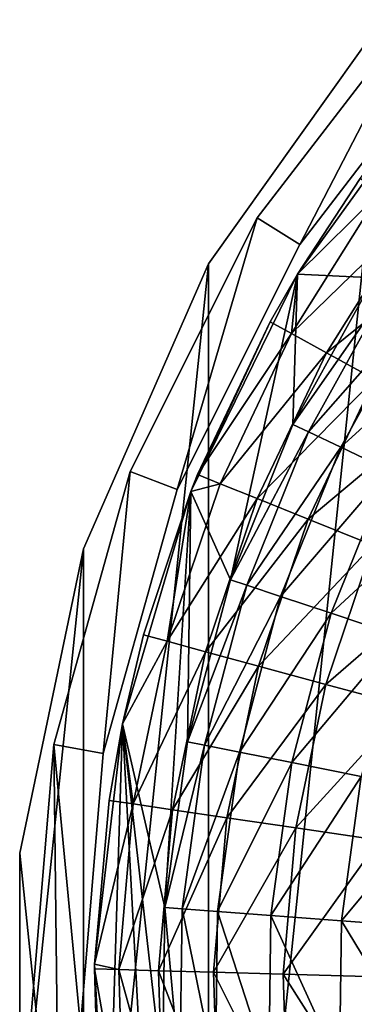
# Model space of a CAD drawing. Header units: millimetres. Extents: x -96 to 84, y 18 to 108.
# Tile 12 of 91: x -96 to -86, y 63 to 93. Entities that reach past the tile are written whole.
import ezdxf

# ---------------------------------------------------------------- set-up
doc = ezdxf.new("R2010")
doc.units = ezdxf.units.MM
doc.header["$LTSCALE"] = 25.4
doc.layers.get('0').update_dxf_attribs({"true_color": 0xff5454})

# ---------------------------------------------------------------- blocks, each defined once
blk = doc.blocks.new('EYE-TONE-II-8086-8087-8088-7665.STL')
at = {"color": 250, "true_color": 0x262626}
mesh = blk.add_polyface(dxfattribs=at)
corners = [(-94.24, 49.556, 116.5), (-96.141, 67.905, 116.5), (-96.141, 58.632, 116.5), (-94.24, 76.982, 116.5), (-90.519, 85.476, 116.5), (-90.519, 41.061, 116.5), (-85.136, 93.027, 116.5), (-85.136, 33.51, 116.5), (-78.319, 99.315, 116.5), (-78.319, 27.223, 116.5), (-70.359, 22.466, 116.5), (-70.359, 104.071, 116.5), (-61.592, 19.443, 116.5), (-61.592, 107.095, 116.5), (-52.392, 108.257, 116.5), (-52.392, 18.28, 116.5), (-43.149, 107.509, 116.5), (-43.149, 19.028, 116.5), (-34.255, 104.883, 116.5), (-34.255, 21.655, 116.5), (-26.089, 100.489, 116.5), (-26.089, 26.049, 116.5), (-20.015, 97.056, 116.5), (-20.015, 29.481, 116.5), (-13.37, 31.604, 116.5), (-13.37, 94.933, 116.5), (-6.431, 32.329, 116.5), (-6.431, 94.209, 116.5), (0.509, 31.624, 116.5), (0.509, 94.913, 116.5), (7.161, 29.521, 116.5), (7.161, 97.017, 116.5), (13.244, 26.106, 116.5), (13.244, 100.432, 116.5), (21.02, 21.853, 116.5), (21.02, 104.684, 116.5), (29.478, 19.207, 116.5), (29.478, 107.33, 116.5), (38.291, 18.27, 116.5), (38.291, 108.268, 116.5), (47.116, 19.078, 116.5), (47.116, 107.459, 116.5), (55.612, 21.6, 116.5), (55.612, 104.937, 116.5), (63.449, 25.739, 116.5), (63.449, 100.799, 116.5), (70.323, 31.333, 116.5), (70.323, 95.205, 116.5), (75.967, 38.166, 116.5), (75.967, 88.372, 116.5), (80.162, 45.972, 116.5), (80.162, 80.565, 116.5), (82.747, 54.449, 116.5), (82.747, 72.088, 116.5), (83.619, 63.269, 116.5)]
mesh.append_faces([[corners[k] for k in face] for face in [(0, 1, 2), (53, 52, 54)]], dxfattribs={"vtx0": -1, "color": 250})
mesh.append_faces([[corners[k] for k in face] for face in [(1, 0, 3), (3, 0, 4), (4, 5, 6), (6, 7, 8), (8, 10, 11), (11, 12, 13), (13, 12, 14), (14, 15, 16), (16, 17, 18), (18, 19, 20), (20, 21, 22), (22, 24, 25), (25, 26, 27), (27, 28, 29), (29, 30, 31), (31, 32, 33), (33, 34, 35), (35, 36, 37), (37, 38, 39), (39, 40, 41), (41, 42, 43), (43, 44, 45), (45, 46, 47), (47, 48, 49), (49, 50, 51), (51, 52, 53)]], dxfattribs={"vtx0": -1, "vtx1": -1, "color": 250})
mesh.append_faces([[corners[k] for k in face] for face in [(4, 0, 5), (6, 5, 7), (8, 7, 9), (8, 9, 10), (11, 10, 12), (14, 12, 15), (16, 15, 17), (18, 17, 19), (20, 19, 21), (22, 21, 23), (22, 23, 24), (25, 24, 26), (27, 26, 28), (29, 28, 30), (31, 30, 32), (33, 32, 34), (35, 34, 36), (37, 36, 38), (39, 38, 40), (41, 40, 42), (43, 42, 44), (45, 44, 46), (47, 46, 48), (49, 48, 50), (51, 50, 52)]], dxfattribs={"vtx0": -1, "vtx2": -1, "color": 250})
mesh = blk.add_polyface(dxfattribs=at)
corners = [(-94.24, 76.982, 115), (-96.141, 58.632, 115), (-96.141, 67.905, 115), (-94.24, 49.556, 115), (-90.519, 85.476, 115), (-90.519, 41.061, 115), (-85.136, 93.027, 115), (-85.136, 33.51, 115), (-78.319, 99.315, 115), (-78.319, 27.223, 115), (-70.359, 104.071, 115), (-70.359, 22.466, 115), (-61.592, 107.095, 115), (-61.592, 19.443, 115), (-52.392, 108.257, 115), (-52.392, 18.28, 115), (-43.149, 107.509, 115), (-43.149, 19.028, 115), (-34.255, 104.883, 115), (-34.255, 21.655, 115), (-26.089, 100.489, 115), (-26.089, 26.049, 115), (-20.015, 97.056, 115), (-20.015, 29.481, 115), (-13.37, 94.933, 115), (-13.37, 31.604, 115), (-6.431, 94.209, 115), (-6.431, 32.329, 115), (0.509, 94.913, 115), (0.509, 31.624, 115), (7.161, 97.017, 115), (7.161, 29.521, 115), (13.244, 26.106, 115), (13.244, 100.432, 115), (21.02, 21.853, 115), (21.02, 104.684, 115), (29.478, 107.33, 115), (29.478, 19.207, 115), (38.291, 18.27, 115), (38.291, 108.268, 115), (47.116, 19.078, 115), (47.116, 107.459, 115), (55.612, 104.937, 115), (55.612, 21.6, 115), (63.449, 100.799, 115), (63.449, 25.739, 115), (70.323, 95.205, 115), (70.323, 31.333, 115), (75.967, 38.166, 115), (75.967, 88.372, 115), (80.162, 45.972, 115), (80.162, 80.565, 115), (82.747, 72.088, 115), (82.747, 54.449, 115), (83.619, 63.269, 115)]
mesh.append_faces([[corners[k] for k in face] for face in [(0, 1, 2), (53, 52, 54)]], dxfattribs={"vtx0": -1, "color": 250})
mesh.append_faces([[corners[k] for k in face] for face in [(1, 0, 3), (3, 4, 5), (5, 6, 7), (7, 8, 9), (9, 10, 11), (11, 12, 13), (13, 14, 15), (15, 16, 17), (17, 18, 19), (19, 20, 21), (21, 22, 23), (23, 24, 25), (25, 26, 27), (27, 28, 29), (29, 30, 31), (31, 30, 32), (32, 33, 34), (34, 36, 37), (37, 36, 38), (38, 39, 40), (40, 42, 43), (43, 44, 45), (45, 46, 47), (47, 46, 48), (48, 49, 50), (50, 52, 53)]], dxfattribs={"vtx0": -1, "vtx1": -1, "color": 250})
mesh.append_faces([[corners[k] for k in face] for face in [(3, 0, 4), (5, 4, 6), (7, 6, 8), (9, 8, 10), (11, 10, 12), (13, 12, 14), (15, 14, 16), (17, 16, 18), (19, 18, 20), (21, 20, 22), (23, 22, 24), (25, 24, 26), (27, 26, 28), (29, 28, 30), (32, 30, 33), (34, 33, 35), (34, 35, 36), (38, 36, 39), (40, 39, 41), (40, 41, 42), (43, 42, 44), (45, 44, 46), (48, 46, 49), (50, 49, 51), (50, 51, 52)]], dxfattribs={"vtx0": -1, "vtx2": -1, "color": 250})
mesh = blk.add_polyface(dxfattribs=at)
corners = [(-95.128, 71.148, 0), (-94.923, 54.325, 0), (-95.829, 62.727, 0), (-94.329, 62.745, 0), (-93.652, 70.882, 0), (-92.847, 79.285, 0), (-91.447, 78.744, 0), (-89.066, 86.843, 0), (-87.794, 86.047, 0), (-83.924, 93.548, 0), (-82.826, 92.527, 0), (-77.605, 99.16, 0), (-76.72, 97.948, 0), (-70.339, 103.474, 0), (-69.699, 102.117, 0), (-62.388, 106.335, 0), (-62.016, 104.882, 0), (-54.038, 107.639, 0), (-53.949, 106.142, 0), (-45.593, 107.34, 0), (-45.789, 105.853, 0), (-37.83, 104.025, 0), (-37.357, 105.448, 0), (-30.362, 100.724, 0), (-29.628, 102.032, 0), (-23.654, 96.069, 0), (-22.685, 97.214, 0), (-17.947, 90.228, 0), (-16.78, 91.17, 0), (-13.45, 83.413, 0), (-12.125, 84.117, 0), (-10.323, 75.871, 0), (-8.889, 76.311, 0), (-8.68, 67.872, 0), (-7.188, 68.033, 0), (-8.58, 59.708, 0), (-93.454, 54.627, 0), (-92.444, 46.247, 0), (-91.058, 46.821, 0), (-88.48, 38.783, 0), (-87.228, 39.61, 0), (-83.176, 32.205, 0), (-82.103, 33.253, 0), (-76.723, 26.749, 0), (-75.867, 27.982, 0), (-69.353, 22.614, 0), (-68.747, 23.985, 0), (-61.334, 19.947, 0), (-60.999, 21.409, 0), (-52.956, 18.847, 0), (-52.903, 20.346, 0), (-44.521, 19.352, 0), (-44.752, 20.834, 0), (-36.841, 22.855, 0), (-36.333, 21.444, 0), (-29.455, 26.337, 0), (-28.69, 25.048, 0), (-22.862, 31.155, 0), (-21.866, 30.033, 0), (-17.3, 37.132, 0), (-16.11, 36.219, 0), (-12.97, 44.055, 0), (-11.628, 43.384, 0), (-10.028, 51.672, 0), (-8.583, 51.267, 0), (-7.085, 59.583, 0)]
mesh.append_faces([[corners[k] for k in face] for face in [(0, 1, 2)]], dxfattribs={"vtx0": -1, "color": 250})
mesh.append_faces([[corners[k] for k in face] for face in [(3, 0, 4), (4, 5, 6), (6, 7, 8), (8, 9, 10), (10, 11, 12), (12, 13, 14), (14, 15, 16), (16, 17, 18), (18, 19, 20), (20, 19, 21), (21, 22, 23), (23, 24, 25), (25, 26, 27), (27, 28, 29), (29, 30, 31), (31, 32, 33), (33, 34, 35), (1, 36, 37), (36, 1, 3), (37, 38, 39), (39, 40, 41), (41, 42, 43), (43, 44, 45), (45, 46, 47), (47, 48, 49), (49, 50, 51), (51, 53, 54), (54, 55, 56), (56, 57, 58), (58, 59, 60), (60, 61, 62), (62, 63, 64), (64, 35, 65), (65, 35, 34)]], dxfattribs={"vtx0": -1, "vtx1": -1, "color": 250})
mesh.append_faces([[corners[k] for k in face] for face in [(1, 0, 3)]], dxfattribs={"vtx0": -1, "vtx1": -1, "vtx2": -1, "color": 250})
mesh.append_faces([[corners[k] for k in face] for face in [(4, 0, 5), (6, 5, 7), (8, 7, 9), (10, 9, 11), (12, 11, 13), (14, 13, 15), (16, 15, 17), (18, 17, 19), (21, 19, 22), (23, 22, 24), (25, 24, 26), (27, 26, 28), (29, 28, 30), (31, 30, 32), (33, 32, 34), (37, 36, 38), (39, 38, 40), (41, 40, 42), (43, 42, 44), (45, 44, 46), (47, 46, 48), (49, 48, 50), (51, 50, 52), (51, 52, 53), (54, 53, 55), (56, 55, 57), (58, 57, 59), (60, 59, 61), (62, 61, 63), (64, 63, 35)]], dxfattribs={"vtx0": -1, "vtx2": -1, "color": 250})
mesh = blk.add_polyface(dxfattribs=at)
corners = [(-94.923, 54.325, 115), (-93.454, 54.627, 115), (-94.329, 62.745, 115), (-92.444, 46.246, 115), (-91.058, 46.821, 115), (-88.48, 38.783, 115), (-87.228, 39.609, 115), (-83.176, 32.204, 115), (-82.103, 33.253, 115), (-76.723, 26.749, 115), (-75.867, 27.981, 115), (-69.353, 22.613, 115), (-68.747, 23.985, 115), (-61.334, 19.947, 115), (-60.999, 21.409, 115), (-52.956, 18.846, 115), (-52.903, 20.345, 115), (-44.521, 19.351, 115), (-44.752, 20.833, 115), (-36.841, 22.855, 115), (-36.333, 21.443, 115), (-29.455, 26.337, 115), (-28.69, 25.047, 115), (-22.862, 31.154, 115), (-21.866, 30.033, 115), (-17.3, 37.132, 115), (-16.11, 36.219, 115), (-12.97, 44.054, 115), (-11.628, 43.383, 115), (-10.028, 51.671, 115), (-8.583, 51.266, 115), (-8.58, 59.707, 115), (-7.085, 59.583, 115), (-7.188, 68.033, 115), (-95.128, 71.148, 115), (-95.829, 62.727, 115), (-93.652, 70.882, 115), (-92.847, 79.284, 115), (-91.447, 78.744, 115), (-89.066, 86.842, 115), (-87.794, 86.047, 115), (-83.924, 93.548, 115), (-82.826, 92.526, 115), (-77.605, 99.159, 115), (-76.72, 97.948, 115), (-70.339, 103.473, 115), (-69.699, 102.117, 115), (-62.388, 106.334, 115), (-62.016, 104.881, 115), (-54.038, 107.639, 115), (-53.949, 106.142, 115), (-45.593, 107.34, 115), (-45.789, 105.852, 115), (-37.83, 104.024, 115), (-37.357, 105.448, 115), (-30.362, 100.723, 115), (-29.628, 102.031, 115), (-23.654, 96.068, 115), (-22.685, 97.214, 115), (-17.947, 90.228, 115), (-16.78, 91.169, 115), (-13.45, 83.413, 115), (-12.125, 84.117, 115), (-10.323, 75.87, 115), (-8.889, 76.31, 115), (-8.68, 67.872, 115)]
mesh.append_faces([[corners[k] for k in face] for face in [(0, 34, 35)]], dxfattribs={"vtx0": -1, "color": 250})
mesh.append_faces([[corners[k] for k in face] for face in [(1, 3, 4), (4, 5, 6), (6, 7, 8), (8, 9, 10), (10, 11, 12), (12, 13, 14), (14, 15, 16), (16, 17, 18), (18, 17, 19), (19, 20, 21), (21, 22, 23), (23, 24, 25), (25, 26, 27), (27, 28, 29), (29, 30, 31), (34, 36, 37), (37, 38, 39), (39, 40, 41), (41, 42, 43), (43, 44, 45), (45, 46, 47), (47, 48, 49), (49, 50, 51), (51, 53, 54), (54, 55, 56), (56, 57, 58), (58, 59, 60), (60, 61, 62), (62, 63, 64), (64, 65, 33)]], dxfattribs={"vtx0": -1, "vtx1": -1, "color": 250})
mesh.append_faces([[corners[k] for k in face] for face in [(34, 0, 2)]], dxfattribs={"vtx0": -1, "vtx1": -1, "vtx2": -1, "color": 250})
mesh.append_faces([[corners[k] for k in face] for face in [(0, 1, 2), (1, 0, 3), (4, 3, 5), (6, 5, 7), (8, 7, 9), (10, 9, 11), (12, 11, 13), (14, 13, 15), (16, 15, 17), (19, 17, 20), (21, 20, 22), (23, 22, 24), (25, 24, 26), (27, 26, 28), (29, 28, 30), (31, 30, 32), (31, 32, 33), (34, 2, 36), (37, 36, 38), (39, 38, 40), (41, 40, 42), (43, 42, 44), (45, 44, 46), (47, 46, 48), (49, 48, 50), (51, 50, 52), (51, 52, 53), (54, 53, 55), (56, 55, 57), (58, 57, 59), (60, 59, 61), (62, 61, 63), (64, 63, 65), (33, 65, 31)]], dxfattribs={"vtx0": -1, "vtx2": -1, "color": 250})
at = {"color": 33, "true_color": 0xbb9f68}
mesh = blk.add_polyface(dxfattribs=at)
corners = [(-93.078, 71.761, 0.5), (-93.525, 57.385, 0.5), (-93.913, 64.592, 0.5), (-91.925, 50.348, 0.5), (-91.884, 61.291, 0.5), (-91.82, 66.283, 0.5), (-91.043, 78.685, 0.5), (-91.143, 71.229, 0.5), (-89.864, 76.055, 0.5), (-87.867, 85.166, 0.5), (-88.001, 80.687, 0.5), (-85.583, 85.055, 0.5), (-83.641, 91.017, 0.5), (-82.646, 89.093, 0.5), (-78.488, 96.07, 0.5), (-79.236, 92.739, 0.5), (-75.403, 95.938, 0.5), (-72.555, 100.179, 0.5), (-71.206, 98.643, 0.5), (-66.012, 103.226, 0.5), (-66.709, 100.811, 0.5), (-61.979, 102.41, 0.5), (-59.049, 105.124, 0.5), (-57.089, 103.415, 0.5), (-51.865, 105.818, 0.5), (-52.112, 103.812, 0.5), (-47.124, 103.595, 0.5), (-44.667, 105.287, 0.5), (-42.201, 102.766, 0.5), (-37.663, 103.548, 0.5), (-37.417, 101.338, 0.5), (-31.053, 100.65, 0.5), (-32.845, 99.333, 0.5), (-28.553, 96.782, 0.5), (-25.028, 96.676, 0.5), (-24.608, 93.722, 0.5), (-19.761, 91.742, 0.5), (-21.068, 90.201, 0.5), (-17.988, 86.272, 0.5), (-15.404, 85.988, 0.5), (-15.415, 81.994, 0.5), (-13.386, 77.432, 0.5), (-12.082, 79.581, 0.5), (-11.934, 72.655, 0.5), (-9.89, 72.705, 0.5), (-11.079, 67.737, 0.5), (-10.836, 62.75, 0.5), (-10.557, 51.271, 0.5), (-9.117, 58.343, 0.5), (-8.892, 65.557, 0.5), (-91.334, 56.328, 0.5), (-89.158, 43.682, 0.5), (-90.178, 51.471, 0.5), (-88.434, 46.793, 0.5), (-85.304, 37.58, 0.5), (-86.129, 42.365, 0.5), (-83.297, 38.253, 0.5), (-80.475, 32.216, 0.5), (-79.981, 34.521, 0.5), (-74.809, 27.746, 0.5), (-76.231, 31.224, 0.5), (-72.105, 28.414, 0.5), (-68.468, 24.298, 0.5), (-67.665, 26.131, 0.5), (-61.637, 21.971, 0.5), (-62.977, 24.412, 0.5), (-58.115, 23.281, 0.5), (-54.51, 20.832, 0.5), (-53.15, 22.757, 0.5), (-47.293, 20.914, 0.5), (-48.158, 22.847, 0.5), (-43.215, 23.55, 0.5), (-40.194, 22.214, 0.5), (-38.396, 24.854, 0.5), (-33.417, 24.696, 0.5), (-33.774, 26.742, 0.5), (-29.418, 29.182, 0.5), (-27.156, 28.287, 0.5), (-25.396, 32.14, 0.5), (-21.593, 32.884, 0.5), (-21.767, 35.569, 0.5), (-18.588, 39.418, 0.5), (-16.886, 38.356, 0.5), (-15.906, 43.629, 0.5), (-13.172, 44.544, 0.5), (-13.761, 48.138, 0.5), (-12.187, 52.876, 0.5), (-11.207, 57.771, 0.5)]
mesh.append_faces([[corners[k] for k in face] for face in [(0, 1, 2), (48, 44, 49)]], dxfattribs={"vtx0": -1, "color": 33})
mesh.append_faces([[corners[k] for k in face] for face in [(1, 0, 3), (4, 0, 5), (5, 6, 7), (7, 6, 8), (8, 9, 10), (10, 9, 11), (11, 12, 13), (13, 14, 15), (15, 14, 16), (16, 17, 18), (18, 19, 20), (20, 19, 21), (21, 22, 23), (23, 24, 25), (25, 24, 26), (26, 27, 28), (28, 29, 30), (30, 31, 32), (32, 31, 33), (33, 34, 35), (35, 36, 37), (37, 36, 38), (38, 39, 40), (40, 39, 41), (41, 42, 43), (43, 44, 45), (45, 44, 46), (47, 44, 48), (3, 50, 51), (50, 3, 4), (51, 53, 54), (54, 56, 57), (57, 58, 59), (59, 61, 62), (62, 63, 64), (64, 66, 67), (67, 68, 69), (69, 71, 72), (72, 73, 74), (74, 76, 77), (77, 78, 79), (79, 81, 82), (82, 83, 84), (84, 86, 47)]], dxfattribs={"vtx0": -1, "vtx1": -1, "color": 33})
mesh.append_faces([[corners[k] for k in face] for face in [(3, 0, 4), (46, 44, 47)]], dxfattribs={"vtx0": -1, "vtx1": -1, "vtx2": -1, "color": 33})
mesh.append_faces([[corners[k] for k in face] for face in [(5, 0, 6), (8, 6, 9), (11, 9, 12), (13, 12, 14), (16, 14, 17), (18, 17, 19), (21, 19, 22), (23, 22, 24), (26, 24, 27), (28, 27, 29), (30, 29, 31), (33, 31, 34), (35, 34, 36), (38, 36, 39), (41, 39, 42), (43, 42, 44), (51, 50, 52), (51, 52, 53), (54, 53, 55), (54, 55, 56), (57, 56, 58), (59, 58, 60), (59, 60, 61), (62, 61, 63), (64, 63, 65), (64, 65, 66), (67, 66, 68), (69, 68, 70), (69, 70, 71), (72, 71, 73), (74, 73, 75), (74, 75, 76), (77, 76, 78), (79, 78, 80), (79, 80, 81), (82, 81, 83), (84, 83, 85), (84, 85, 86), (47, 86, 87), (47, 87, 46)]], dxfattribs={"vtx0": -1, "vtx2": -1, "color": 33})
at = {"color": 250, "true_color": 0x262626}
mesh = blk.add_polyface(dxfattribs=at)
corners = [(-83.924, 93.548, 115), (-89.066, 86.843, 0), (-89.066, 86.842, 115), (-83.924, 93.548, 0)]
mesh.append_faces([[corners[k] for k in face] for face in [(0, 1, 2), (1, 0, 3)]], dxfattribs={"vtx0": -1, "color": 250})
mesh = blk.add_polyface(dxfattribs=at)
corners = [(-85.136, 93.027, 116.5), (-90.519, 85.476, 115), (-90.519, 85.476, 116.5), (-85.136, 93.027, 115)]
mesh.append_faces([[corners[k] for k in face] for face in [(0, 1, 2), (1, 0, 3)]], dxfattribs={"vtx0": -1, "color": 250})
mesh = blk.add_polyface(dxfattribs=at)
corners = [(-87.794, 86.047, 0), (-82.826, 92.526, 115), (-87.794, 86.047, 115), (-82.826, 92.527, 0)]
mesh.append_faces([[corners[k] for k in face] for face in [(0, 1, 2), (1, 0, 3)]], dxfattribs={"vtx0": -1, "color": 250})
at = {"color": 33, "true_color": 0xbb9f68}
mesh = blk.add_polyface(dxfattribs=at)
corners = [(-83.641, 91.017, 0.5), (-87.867, 85.166, 0.5), (-85.998, 88.015, 4)]
mesh.append_faces([[corners[k] for k in face] for face in [(0, 1, 2)]], dxfattribs={"color": 33})
mesh = blk.add_polyface(dxfattribs=at)
corners = [(-85.998, 88.015, 4), (-87.867, 85.166, 0.5), (-87.867, 85.166, 4)]
mesh.append_faces([[corners[k] for k in face] for face in [(0, 1, 2)]], dxfattribs={"color": 33})
mesh = blk.add_polyface(dxfattribs=at)
corners = [(-85.998, 88.015, 4), (-87.867, 85.166, 4), (-85.405, 87.592, 9.738)]
mesh.append_faces([[corners[k] for k in face] for face in [(0, 1, 2)]], dxfattribs={"color": 33})
mesh = blk.add_polyface(dxfattribs=at)
corners = [(-85.405, 87.592, 9.738), (-87.867, 85.166, 4), (-88.043, 83.397, 9.738)]
mesh.append_faces([[corners[k] for k in face] for face in [(0, 1, 2)]], dxfattribs={"color": 33})
mesh = blk.add_polyface(dxfattribs=at)
corners = [(-84.44, 86.902, 15.399), (-88.043, 83.397, 9.738), (-87.003, 82.826, 15.399), (-85.405, 87.592, 9.738)]
mesh.append_faces([[corners[k] for k in face] for face in [(0, 1, 2), (1, 0, 3)]], dxfattribs={"vtx0": -1, "color": 33})
mesh = blk.add_polyface(dxfattribs=at)
corners = [(-83.109, 85.95, 20.946), (-87.003, 82.826, 15.399), (-85.568, 82.038, 20.946), (-84.44, 86.902, 15.399)]
mesh.append_faces([[corners[k] for k in face] for face in [(0, 1, 2), (1, 0, 3)]], dxfattribs={"vtx0": -1, "color": 33})
at = {"color": 250, "true_color": 0x262626}
mesh = blk.add_polyface(dxfattribs=at)
corners = [(-89.066, 86.842, 115), (-92.847, 79.285, 0), (-92.847, 79.284, 115), (-89.066, 86.843, 0)]
mesh.append_faces([[corners[k] for k in face] for face in [(0, 1, 2), (1, 0, 3)]], dxfattribs={"vtx0": -1, "color": 250})
mesh = blk.add_polyface(dxfattribs=at)
corners = [(-91.447, 78.744, 0), (-87.794, 86.047, 115), (-91.447, 78.744, 115), (-87.794, 86.047, 0)]
mesh.append_faces([[corners[k] for k in face] for face in [(0, 1, 2), (1, 0, 3)]], dxfattribs={"vtx0": -1, "color": 250})
mesh = blk.add_polyface(dxfattribs=at)
corners = [(-90.519, 85.476, 116.5), (-94.24, 76.982, 115), (-94.24, 76.982, 116.5), (-90.519, 85.476, 115)]
mesh.append_faces([[corners[k] for k in face] for face in [(0, 1, 2), (1, 0, 3)]], dxfattribs={"vtx0": -1, "color": 250})
at = {"color": 33, "true_color": 0xbb9f68}
mesh = blk.add_polyface(dxfattribs=at)
corners = [(-87.867, 85.166, 0.5), (-91.043, 78.685, 0.5), (-88.682, 83.748, 4)]
mesh.append_faces([[corners[k] for k in face] for face in [(0, 1, 2)]], dxfattribs={"color": 33})
mesh = blk.add_polyface(dxfattribs=at)
corners = [(-87.867, 85.166, 0.5), (-88.682, 83.748, 4), (-87.867, 85.166, 4)]
mesh.append_faces([[corners[k] for k in face] for face in [(0, 1, 2)]], dxfattribs={"color": 33})
mesh = blk.add_polyface(dxfattribs=at)
corners = [(-87.867, 85.166, 4), (-88.682, 83.748, 4), (-88.043, 83.397, 9.738)]
mesh.append_faces([[corners[k] for k in face] for face in [(0, 1, 2)]], dxfattribs={"color": 33})
mesh = blk.add_polyface(dxfattribs=at)
corners = [(-88.001, 80.687, 0.5), (-85.145, 84.776, 6.655), (-87.532, 80.464, 6.655), (-85.583, 85.055, 0.5)]
mesh.append_faces([[corners[k] for k in face] for face in [(0, 1, 2), (1, 0, 3)]], dxfattribs={"vtx0": -1, "color": 33})
mesh = blk.add_polyface(dxfattribs=at)
corners = [(-87.532, 80.464, 6.655), (-84.252, 84.207, 12.74), (-86.576, 80.009, 12.74), (-85.145, 84.776, 6.655)]
mesh.append_faces([[corners[k] for k in face] for face in [(0, 1, 2), (1, 0, 3)]], dxfattribs={"vtx0": -1, "color": 33})
mesh = blk.add_polyface(dxfattribs=at)
corners = [(-86.576, 80.009, 12.74), (-82.91, 83.352, 18.708), (-85.139, 79.326, 18.708), (-84.252, 84.207, 12.74)]
mesh.append_faces([[corners[k] for k in face] for face in [(0, 1, 2), (1, 0, 3)]], dxfattribs={"vtx0": -1, "color": 33})
mesh = blk.add_polyface(dxfattribs=at)
corners = [(-88.682, 83.748, 4), (-91.043, 78.685, 0.5), (-90.842, 79.192, 4)]
mesh.append_faces([[corners[k] for k in face] for face in [(0, 1, 2)]], dxfattribs={"color": 33})
mesh = blk.add_polyface(dxfattribs=at)
corners = [(-88.043, 83.397, 9.738), (-90.842, 79.192, 4), (-90.167, 78.92, 9.738), (-88.682, 83.748, 4)]
mesh.append_faces([[corners[k] for k in face] for face in [(0, 1, 2), (1, 0, 3)]], dxfattribs={"vtx0": -1, "color": 33})
mesh = blk.add_polyface(dxfattribs=at)
corners = [(-87.003, 82.826, 15.399), (-90.167, 78.92, 9.738), (-89.066, 78.476, 15.399), (-88.043, 83.397, 9.738)]
mesh.append_faces([[corners[k] for k in face] for face in [(0, 1, 2), (1, 0, 3)]], dxfattribs={"vtx0": -1, "color": 33})
mesh = blk.add_polyface(dxfattribs=at)
corners = [(-85.568, 82.038, 20.946), (-89.066, 78.476, 15.399), (-87.548, 77.863, 20.946), (-87.003, 82.826, 15.399)]
mesh.append_faces([[corners[k] for k in face] for face in [(0, 1, 2), (1, 0, 3)]], dxfattribs={"vtx0": -1, "color": 33})
mesh = blk.add_polyface(dxfattribs=at)
corners = [(-83.748, 81.039, 26.344), (-87.548, 77.863, 20.946), (-85.622, 77.086, 26.344), (-85.568, 82.038, 20.946)]
mesh.append_faces([[corners[k] for k in face] for face in [(0, 1, 2), (1, 0, 3)]], dxfattribs={"vtx0": -1, "color": 33})
mesh = blk.add_polyface(dxfattribs=at)
corners = [(-89.864, 76.055, 0.5), (-87.532, 80.464, 6.655), (-89.371, 75.891, 6.655), (-88.001, 80.687, 0.5)]
mesh.append_faces([[corners[k] for k in face] for face in [(0, 1, 2), (1, 0, 3)]], dxfattribs={"vtx0": -1, "color": 33})
mesh = blk.add_polyface(dxfattribs=at)
corners = [(-89.371, 75.891, 6.655), (-86.576, 80.009, 12.74), (-88.366, 75.557, 12.74), (-87.532, 80.464, 6.655)]
mesh.append_faces([[corners[k] for k in face] for face in [(0, 1, 2), (1, 0, 3)]], dxfattribs={"vtx0": -1, "color": 33})
mesh = blk.add_polyface(dxfattribs=at)
corners = [(-88.366, 75.557, 12.74), (-85.139, 79.326, 18.708), (-86.856, 75.056, 18.708), (-86.576, 80.009, 12.74)]
mesh.append_faces([[corners[k] for k in face] for face in [(0, 1, 2), (1, 0, 3)]], dxfattribs={"vtx0": -1, "color": 33})
at = {"color": 250, "true_color": 0x262626}
mesh = blk.add_polyface(dxfattribs=at)
corners = [(-92.847, 79.284, 115), (-95.128, 71.148, 0), (-95.128, 71.148, 115), (-92.847, 79.285, 0)]
mesh.append_faces([[corners[k] for k in face] for face in [(0, 1, 2), (1, 0, 3)]], dxfattribs={"vtx0": -1, "color": 250})
at = {"color": 33, "true_color": 0xbb9f68}
mesh = blk.add_polyface(dxfattribs=at)
corners = [(-86.856, 75.056, 18.708), (-83.232, 78.419, 24.512), (-84.852, 74.39, 24.512), (-85.139, 79.326, 18.708)]
mesh.append_faces([[corners[k] for k in face] for face in [(0, 1, 2), (1, 0, 3)]], dxfattribs={"vtx0": -1, "color": 33})
mesh = blk.add_polyface(dxfattribs=at)
corners = [(-90.842, 79.192, 4), (-91.043, 78.685, 0.5), (-91.043, 78.685, 4)]
mesh.append_faces([[corners[k] for k in face] for face in [(0, 1, 2)]], dxfattribs={"color": 33})
mesh = blk.add_polyface(dxfattribs=at)
corners = [(-90.842, 79.192, 4), (-91.043, 78.685, 4), (-90.167, 78.92, 9.738)]
mesh.append_faces([[corners[k] for k in face] for face in [(0, 1, 2)]], dxfattribs={"color": 33})
at = {"color": 250, "true_color": 0x262626}
mesh = blk.add_polyface(dxfattribs=at)
corners = [(-93.652, 70.882, 0), (-91.447, 78.744, 115), (-93.652, 70.882, 115), (-91.447, 78.744, 0)]
mesh.append_faces([[corners[k] for k in face] for face in [(0, 1, 2), (1, 0, 3)]], dxfattribs={"vtx0": -1, "color": 250})
at = {"color": 33, "true_color": 0xbb9f68}
mesh = blk.add_polyface(dxfattribs=at)
corners = [(-91.043, 78.685, 0.5), (-93.078, 71.761, 0.5), (-92.448, 74.414, 4)]
mesh.append_faces([[corners[k] for k in face] for face in [(0, 1, 2)]], dxfattribs={"color": 33})
mesh = blk.add_polyface(dxfattribs=at)
corners = [(-91.043, 78.685, 0.5), (-92.448, 74.414, 4), (-91.043, 78.685, 4)]
mesh.append_faces([[corners[k] for k in face] for face in [(0, 1, 2)]], dxfattribs={"color": 33})
mesh = blk.add_polyface(dxfattribs=at)
corners = [(-91.043, 78.685, 4), (-92.448, 74.414, 4), (-91.746, 74.223, 9.738)]
mesh.append_faces([[corners[k] for k in face] for face in [(0, 1, 2)]], dxfattribs={"color": 33})
mesh = blk.add_polyface(dxfattribs=at)
corners = [(-90.167, 78.92, 9.738), (-91.043, 78.685, 4), (-91.746, 74.223, 9.738)]
mesh.append_faces([[corners[k] for k in face] for face in [(0, 1, 2)]], dxfattribs={"color": 33})
mesh = blk.add_polyface(dxfattribs=at)
corners = [(-89.066, 78.476, 15.399), (-91.746, 74.223, 9.738), (-90.601, 73.912, 15.399), (-90.167, 78.92, 9.738)]
mesh.append_faces([[corners[k] for k in face] for face in [(0, 1, 2), (1, 0, 3)]], dxfattribs={"vtx0": -1, "color": 33})
mesh = blk.add_polyface(dxfattribs=at)
corners = [(-87.548, 77.863, 20.946), (-90.601, 73.912, 15.399), (-89.021, 73.483, 20.946), (-89.066, 78.476, 15.399)]
mesh.append_faces([[corners[k] for k in face] for face in [(0, 1, 2), (1, 0, 3)]], dxfattribs={"vtx0": -1, "color": 33})
mesh = blk.add_polyface(dxfattribs=at)
corners = [(-85.622, 77.086, 26.344), (-89.021, 73.483, 20.946), (-87.016, 72.939, 26.344), (-87.548, 77.863, 20.946)]
mesh.append_faces([[corners[k] for k in face] for face in [(0, 1, 2), (1, 0, 3)]], dxfattribs={"vtx0": -1, "color": 33})
at = {"color": 250, "true_color": 0x262626}
mesh = blk.add_polyface(dxfattribs=at)
corners = [(-94.24, 76.982, 116.5), (-96.141, 67.905, 115), (-96.141, 67.905, 116.5), (-94.24, 76.982, 115)]
mesh.append_faces([[corners[k] for k in face] for face in [(0, 1, 2), (1, 0, 3)]], dxfattribs={"vtx0": -1, "color": 250})
at = {"color": 33, "true_color": 0xbb9f68}
mesh = blk.add_polyface(dxfattribs=at)
corners = [(-83.301, 76.149, 31.558), (-87.016, 72.939, 26.344), (-84.6, 72.284, 31.558), (-85.622, 77.086, 26.344)]
mesh.append_faces([[corners[k] for k in face] for face in [(0, 1, 2), (1, 0, 3)]], dxfattribs={"vtx0": -1, "color": 33})
mesh = blk.add_polyface(dxfattribs=at)
corners = [(-91.143, 71.229, 0.5), (-89.371, 75.891, 6.655), (-90.635, 71.127, 6.655), (-89.864, 76.055, 0.5)]
mesh.append_faces([[corners[k] for k in face] for face in [(0, 1, 2), (1, 0, 3)]], dxfattribs={"vtx0": -1, "color": 33})
mesh = blk.add_polyface(dxfattribs=at)
corners = [(-90.635, 71.127, 6.655), (-88.366, 75.557, 12.74), (-89.596, 70.919, 12.74), (-89.371, 75.891, 6.655)]
mesh.append_faces([[corners[k] for k in face] for face in [(0, 1, 2), (1, 0, 3)]], dxfattribs={"vtx0": -1, "color": 33})
mesh = blk.add_polyface(dxfattribs=at)
corners = [(-89.596, 70.919, 12.74), (-86.856, 75.056, 18.708), (-88.036, 70.607, 18.708), (-88.366, 75.557, 12.74)]
mesh.append_faces([[corners[k] for k in face] for face in [(0, 1, 2), (1, 0, 3)]], dxfattribs={"vtx0": -1, "color": 33})
mesh = blk.add_polyface(dxfattribs=at)
corners = [(-88.036, 70.607, 18.708), (-84.852, 74.39, 24.512), (-85.965, 70.192, 24.512), (-86.856, 75.056, 18.708)]
mesh.append_faces([[corners[k] for k in face] for face in [(0, 1, 2), (1, 0, 3)]], dxfattribs={"vtx0": -1, "color": 33})
mesh = blk.add_polyface(dxfattribs=at)
corners = [(-92.448, 74.414, 4), (-93.078, 71.761, 0.5), (-93.078, 71.761, 4)]
mesh.append_faces([[corners[k] for k in face] for face in [(0, 1, 2)]], dxfattribs={"color": 33})
mesh = blk.add_polyface(dxfattribs=at)
corners = [(-92.448, 74.414, 4), (-93.078, 71.761, 4), (-91.746, 74.223, 9.738)]
mesh.append_faces([[corners[k] for k in face] for face in [(0, 1, 2)]], dxfattribs={"color": 33})
mesh = blk.add_polyface(dxfattribs=at)
corners = [(-91.746, 74.223, 9.738), (-93.078, 71.761, 4), (-92.758, 69.372, 9.738)]
mesh.append_faces([[corners[k] for k in face] for face in [(0, 1, 2)]], dxfattribs={"color": 33})
mesh = blk.add_polyface(dxfattribs=at)
corners = [(-90.601, 73.912, 15.399), (-92.758, 69.372, 9.738), (-91.584, 69.199, 15.399), (-91.746, 74.223, 9.738)]
mesh.append_faces([[corners[k] for k in face] for face in [(0, 1, 2), (1, 0, 3)]], dxfattribs={"vtx0": -1, "color": 33})
mesh = blk.add_polyface(dxfattribs=at)
corners = [(-89.021, 73.483, 20.946), (-91.584, 69.199, 15.399), (-89.965, 68.96, 20.946), (-90.601, 73.912, 15.399)]
mesh.append_faces([[corners[k] for k in face] for face in [(0, 1, 2), (1, 0, 3)]], dxfattribs={"vtx0": -1, "color": 33})
mesh = blk.add_polyface(dxfattribs=at)
corners = [(-87.016, 72.939, 26.344), (-89.965, 68.96, 20.946), (-87.91, 68.657, 26.344), (-89.021, 73.483, 20.946)]
mesh.append_faces([[corners[k] for k in face] for face in [(0, 1, 2), (1, 0, 3)]], dxfattribs={"vtx0": -1, "color": 33})
mesh = blk.add_polyface(dxfattribs=at)
corners = [(-84.6, 72.284, 31.558), (-87.91, 68.657, 26.344), (-85.433, 68.292, 31.558), (-87.016, 72.939, 26.344)]
mesh.append_faces([[corners[k] for k in face] for face in [(0, 1, 2), (1, 0, 3)]], dxfattribs={"vtx0": -1, "color": 33})
mesh = blk.add_polyface(dxfattribs=at)
corners = [(-93.078, 71.761, 0.5), (-93.913, 64.592, 0.5), (-93.913, 64.592, 4)]
mesh.append_faces([[corners[k] for k in face] for face in [(0, 1, 2)]], dxfattribs={"color": 33})
mesh = blk.add_polyface(dxfattribs=at)
corners = [(-93.078, 71.761, 0.5), (-93.913, 64.592, 4), (-93.478, 69.478, 4)]
mesh.append_faces([[corners[k] for k in face] for face in [(0, 1, 2)]], dxfattribs={"color": 33})
mesh = blk.add_polyface(dxfattribs=at)
corners = [(-93.078, 71.761, 0.5), (-93.478, 69.478, 4), (-93.078, 71.761, 4)]
mesh.append_faces([[corners[k] for k in face] for face in [(0, 1, 2)]], dxfattribs={"color": 33})
mesh = blk.add_polyface(dxfattribs=at)
corners = [(-93.078, 71.761, 4), (-93.478, 69.478, 4), (-92.758, 69.372, 9.738)]
mesh.append_faces([[corners[k] for k in face] for face in [(0, 1, 2)]], dxfattribs={"color": 33})
at = {"color": 250, "true_color": 0x262626}
mesh = blk.add_polyface(dxfattribs=at)
corners = [(-95.128, 71.148, 115), (-95.829, 62.727, 0), (-95.829, 62.727, 115), (-95.128, 71.148, 0)]
mesh.append_faces([[corners[k] for k in face] for face in [(0, 1, 2), (1, 0, 3)]], dxfattribs={"vtx0": -1, "color": 250})
at = {"color": 33, "true_color": 0xbb9f68}
mesh = blk.add_polyface(dxfattribs=at)
corners = [(-91.82, 66.283, 0.5), (-90.635, 71.127, 6.655), (-91.303, 66.244, 6.655), (-91.143, 71.229, 0.5)]
mesh.append_faces([[corners[k] for k in face] for face in [(0, 1, 2), (1, 0, 3)]], dxfattribs={"vtx0": -1, "color": 33})
mesh = blk.add_polyface(dxfattribs=at)
corners = [(-91.303, 66.244, 6.655), (-89.596, 70.919, 12.74), (-90.247, 66.165, 12.74), (-90.635, 71.127, 6.655)]
mesh.append_faces([[corners[k] for k in face] for face in [(0, 1, 2), (1, 0, 3)]], dxfattribs={"vtx0": -1, "color": 33})
at = {"color": 250, "true_color": 0x262626}
mesh = blk.add_polyface(dxfattribs=at)
corners = [(-94.329, 62.745, 0), (-93.652, 70.882, 115), (-94.329, 62.745, 115), (-93.652, 70.882, 0)]
mesh.append_faces([[corners[k] for k in face] for face in [(0, 1, 2), (1, 0, 3)]], dxfattribs={"vtx0": -1, "color": 250})
at = {"color": 33, "true_color": 0xbb9f68}
mesh = blk.add_polyface(dxfattribs=at)
corners = [(-90.247, 66.165, 12.74), (-88.036, 70.607, 18.708), (-88.659, 66.047, 18.708), (-89.596, 70.919, 12.74)]
mesh.append_faces([[corners[k] for k in face] for face in [(0, 1, 2), (1, 0, 3)]], dxfattribs={"vtx0": -1, "color": 33})
mesh = blk.add_polyface(dxfattribs=at)
corners = [(-88.659, 66.047, 18.708), (-85.965, 70.192, 24.512), (-86.554, 65.89, 24.512), (-88.036, 70.607, 18.708)]
mesh.append_faces([[corners[k] for k in face] for face in [(0, 1, 2), (1, 0, 3)]], dxfattribs={"vtx0": -1, "color": 33})
mesh = blk.add_polyface(dxfattribs=at)
corners = [(-86.554, 65.89, 24.512), (-83.401, 69.679, 30.107), (-83.947, 65.696, 30.107), (-85.965, 70.192, 24.512)]
mesh.append_faces([[corners[k] for k in face] for face in [(0, 1, 2), (1, 0, 3)]], dxfattribs={"vtx0": -1, "color": 33})
mesh = blk.add_polyface(dxfattribs=at)
corners = [(-93.478, 69.478, 4), (-93.913, 64.592, 4), (-92.758, 69.372, 9.738)]
mesh.append_faces([[corners[k] for k in face] for face in [(0, 1, 2)]], dxfattribs={"color": 33})
mesh = blk.add_polyface(dxfattribs=at)
corners = [(-92.758, 69.372, 9.738), (-93.913, 64.592, 4), (-93.189, 64.436, 9.738)]
mesh.append_faces([[corners[k] for k in face] for face in [(0, 1, 2)]], dxfattribs={"color": 33})
mesh = blk.add_polyface(dxfattribs=at)
corners = [(-91.584, 69.199, 15.399), (-93.189, 64.436, 9.738), (-92.003, 64.403, 15.399), (-92.758, 69.372, 9.738)]
mesh.append_faces([[corners[k] for k in face] for face in [(0, 1, 2), (1, 0, 3)]], dxfattribs={"vtx0": -1, "color": 33})
mesh = blk.add_polyface(dxfattribs=at)
corners = [(-89.965, 68.96, 20.946), (-92.003, 64.403, 15.399), (-90.367, 64.357, 20.946), (-91.584, 69.199, 15.399)]
mesh.append_faces([[corners[k] for k in face] for face in [(0, 1, 2), (1, 0, 3)]], dxfattribs={"vtx0": -1, "color": 33})
mesh = blk.add_polyface(dxfattribs=at)
corners = [(-87.91, 68.657, 26.344), (-90.367, 64.357, 20.946), (-88.291, 64.299, 26.344), (-89.965, 68.96, 20.946)]
mesh.append_faces([[corners[k] for k in face] for face in [(0, 1, 2), (1, 0, 3)]], dxfattribs={"vtx0": -1, "color": 33})
mesh = blk.add_polyface(dxfattribs=at)
corners = [(-85.433, 68.292, 31.558), (-88.291, 64.299, 26.344), (-85.788, 64.229, 31.558), (-87.91, 68.657, 26.344)]
mesh.append_faces([[corners[k] for k in face] for face in [(0, 1, 2), (1, 0, 3)]], dxfattribs={"vtx0": -1, "color": 33})
at = {"color": 250, "true_color": 0x262626}
mesh = blk.add_polyface(dxfattribs=at)
corners = [(-96.141, 67.905, 116.5), (-96.141, 58.632, 115), (-96.141, 58.632, 116.5), (-96.141, 67.905, 115)]
mesh.append_faces([[corners[k] for k in face] for face in [(0, 1, 2), (1, 0, 3)]], dxfattribs={"vtx0": -1, "color": 250})
at = {"color": 33, "true_color": 0xbb9f68}
mesh = blk.add_polyface(dxfattribs=at)
corners = [(-91.82, 66.283, 0.5), (-91.366, 61.316, 6.655), (-91.884, 61.291, 0.5), (-91.303, 66.244, 6.655)]
mesh.append_faces([[corners[k] for k in face] for face in [(0, 1, 2), (1, 0, 3)]], dxfattribs={"vtx0": -1, "color": 33})
mesh = blk.add_polyface(dxfattribs=at)
corners = [(-91.303, 66.244, 6.655), (-90.308, 61.367, 12.74), (-91.366, 61.316, 6.655), (-90.247, 66.165, 12.74)]
mesh.append_faces([[corners[k] for k in face] for face in [(0, 1, 2), (1, 0, 3)]], dxfattribs={"vtx0": -1, "color": 33})
mesh = blk.add_polyface(dxfattribs=at)
corners = [(-90.247, 66.165, 12.74), (-88.718, 61.445, 18.707), (-90.308, 61.367, 12.74), (-88.659, 66.047, 18.708)]
mesh.append_faces([[corners[k] for k in face] for face in [(0, 1, 2), (1, 0, 3)]], dxfattribs={"vtx0": -1, "color": 33})
mesh = blk.add_polyface(dxfattribs=at)
corners = [(-88.659, 66.047, 18.708), (-86.61, 61.548, 24.512), (-88.718, 61.445, 18.707), (-86.554, 65.89, 24.512)]
mesh.append_faces([[corners[k] for k in face] for face in [(0, 1, 2), (1, 0, 3)]], dxfattribs={"vtx0": -1, "color": 33})
mesh = blk.add_polyface(dxfattribs=at)
corners = [(-86.554, 65.89, 24.512), (-83.998, 61.676, 30.107), (-86.61, 61.548, 24.512), (-83.947, 65.696, 30.107)]
mesh.append_faces([[corners[k] for k in face] for face in [(0, 1, 2), (1, 0, 3)]], dxfattribs={"vtx0": -1, "color": 33})
mesh = blk.add_polyface(dxfattribs=at)
corners = [(-93.913, 64.592, 0.5), (-93.759, 59.417, 4), (-93.917, 64.456, 4)]
mesh.append_faces([[corners[k] for k in face] for face in [(0, 1, 2)]], dxfattribs={"color": 33})
mesh = blk.add_polyface(dxfattribs=at)
corners = [(-93.913, 64.592, 0.5), (-93.917, 64.456, 4), (-93.913, 64.592, 4)]
mesh.append_faces([[corners[k] for k in face] for face in [(0, 1, 2)]], dxfattribs={"color": 33})
mesh = blk.add_polyface(dxfattribs=at)
corners = [(-93.913, 64.592, 4), (-93.917, 64.456, 4), (-93.189, 64.436, 9.738)]
mesh.append_faces([[corners[k] for k in face] for face in [(0, 1, 2)]], dxfattribs={"color": 33})
mesh = blk.add_polyface(dxfattribs=at)
corners = [(-93.913, 64.592, 0.5), (-93.525, 57.385, 0.5), (-93.759, 59.417, 4)]
mesh.append_faces([[corners[k] for k in face] for face in [(0, 1, 2)]], dxfattribs={"color": 33})
mesh = blk.add_polyface(dxfattribs=at)
corners = [(-93.034, 59.483, 9.738), (-93.917, 64.456, 4), (-93.759, 59.417, 4), (-93.189, 64.436, 9.738)]
mesh.append_faces([[corners[k] for k in face] for face in [(0, 1, 2), (1, 0, 3)]], dxfattribs={"vtx0": -1, "color": 33})
mesh = blk.add_polyface(dxfattribs=at)
corners = [(-91.852, 59.59, 15.399), (-93.189, 64.436, 9.738), (-93.034, 59.483, 9.738), (-92.003, 64.403, 15.399)]
mesh.append_faces([[corners[k] for k in face] for face in [(0, 1, 2), (1, 0, 3)]], dxfattribs={"vtx0": -1, "color": 33})
mesh = blk.add_polyface(dxfattribs=at)
corners = [(-90.222, 59.738, 20.946), (-92.003, 64.403, 15.399), (-91.852, 59.59, 15.399), (-90.367, 64.357, 20.946)]
mesh.append_faces([[corners[k] for k in face] for face in [(0, 1, 2), (1, 0, 3)]], dxfattribs={"vtx0": -1, "color": 33})
mesh = blk.add_polyface(dxfattribs=at)
corners = [(-88.154, 59.926, 26.344), (-90.367, 64.357, 20.946), (-90.222, 59.738, 20.946), (-88.291, 64.299, 26.344)]
mesh.append_faces([[corners[k] for k in face] for face in [(0, 1, 2), (1, 0, 3)]], dxfattribs={"vtx0": -1, "color": 33})
mesh = blk.add_polyface(dxfattribs=at)
corners = [(-85.66, 60.153, 31.558), (-88.291, 64.299, 26.344), (-88.154, 59.926, 26.344), (-85.788, 64.229, 31.558)]
mesh.append_faces([[corners[k] for k in face] for face in [(0, 1, 2), (1, 0, 3)]], dxfattribs={"vtx0": -1, "color": 33})

msp = doc.modelspace()

# ---------------------------------------------------------------- block references
at = {"color": 0}
msp.add_blockref('EYE-TONE-II-8086-8087-8088-7665.STL', (0, 0), dxfattribs=at)

doc.saveas('drawing.dxf')
